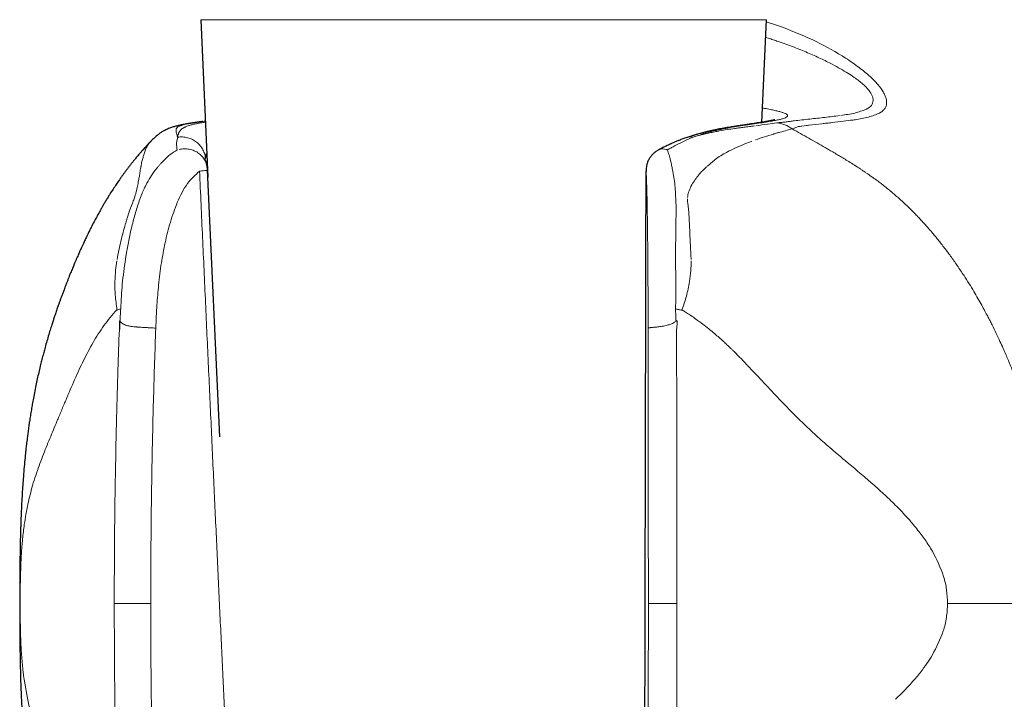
# Model space of a CAD drawing. Header units: millimetres. Extents: x 8 to 1339, y 12 to 1557.
# Tile 12 of 45: x 144 to 184, y 494 to 522. Entities that reach past the tile are written whole.
import ezdxf

# ---------------------------------------------------------------- set-up
doc = ezdxf.new("R2010")
doc.units = ezdxf.units.MM

msp = doc.modelspace()

# ---------------------------------------------------------------- linework, layer by layer
at = {"color": 7, "linetype": 'Continuous', "lineweight": 30}
for p, q in [((151.017, 522.281), (151.298, 515.801)), ((174.089, 518.063), (174.272, 522.281)), ((151.198, 518.103), (151.149, 518.097)), ((151.791, 505.126), (151.29, 516.097))]:
    msp.add_line(p, q, dxfattribs=at)
at = {"color": 252, "linetype": 'Continuous', "lineweight": 0}
for p, q in [((151.686, 522.281), (151.017, 522.281)), ((174.272, 522.281), (151.686, 522.281)), ((174.642, 522.074), (174.268, 522.195)), ((174.935, 521.969), (174.641, 522.074)), ((174.24, 521.551), (174.345, 521.522)), ((178.927, 518.439), (178.984, 518.474)), ((151.149, 518.097), (150.988, 518.078)), ((176.03, 517.942), (176.547, 518.002)), ((150.046, 517.397), (150.025, 517.304)), ((150.06, 517.434), (150.046, 517.397)), ((150.054, 517.45), (150.06, 517.434)), ((171.126, 517.397), (170.921, 517.304)), ((171.212, 517.434), (171.126, 517.397)), ((171.258, 517.451), (171.212, 517.434)), ((147.452, 498.267), (148.951, 498.267)), ((170.591, 498.267), (169.416, 498.267))]:
    msp.add_line(p, q, dxfattribs=at)
at = {"color": 252, "linetype": 'Continuous', "lineweight": 0, "flags": 128}
for points in [[(175.735, 517.904), (175.818, 517.915), (175.902, 517.926)], [(177.826, 518.155), (177.875, 518.162), (177.923, 518.169)]]:
    msp.add_lwpolyline(points, dxfattribs=at)
at = {"color": 252, "linetype": 'Continuous', "lineweight": 0}
for points, knots in [([(177.528, 520.703), (177.137, 520.939), (176.354, 521.41), (175.408, 521.783), (174.935, 521.969)], [0, 0, 0, 0, 0.499918, 1, 1, 1, 1]), ([(174.345, 521.522), (174.415, 521.5), (174.553, 521.455), (174.69, 521.409), (174.758, 521.386)], [0, 0, 0, 0, 0.502138, 1, 1, 1, 1]), ([(174.758, 521.386), (174.97, 521.312), (175.383, 521.166), (175.963, 520.93), (176.495, 520.69), (176.945, 520.467), (177.318, 520.264), (177.62, 520.085), (177.94, 519.874), (178.255, 519.634), (178.41, 519.463), (178.485, 519.38)], [0, 0, 0, 0, 0.134618, 0.262973, 0.385402, 0.502313, 0.59083, 0.674071, 0.75237, 0.879737, 1, 1, 1, 1]), ([(178.533, 519.943), (178.391, 520.067), (178.097, 520.324), (177.722, 520.574), (177.528, 520.703)], [0, 0, 0, 0, 0.481762, 1, 1, 1, 1]), ([(179.076, 519.313), (179.01, 519.412), (178.878, 519.612), (178.648, 519.833), (178.533, 519.943)], [0, 0, 0, 0, 0.499954, 1, 1, 1, 1]), ([(178.485, 519.38), (178.54, 519.301), (178.651, 519.143), (178.661, 519.017), (178.666, 518.954)], [0, 0, 0, 0, 0.499937, 1, 1, 1, 1]), ([(178.984, 518.474), (179.022, 518.505), (179.095, 518.564), (179.177, 518.671), (179.214, 518.791), (179.221, 518.913), (179.202, 519.035), (179.149, 519.17), (179.1, 519.265), (179.076, 519.313)], [0, 0, 0, 0, 0.169789, 0.331668, 0.49993, 0.63097, 0.750024, 0.874866, 1, 1, 1, 1]), ([(178.666, 518.954), (178.649, 518.884), (178.616, 518.743), (178.479, 518.657), (178.411, 518.614)], [0, 0, 0, 0, 0.499763, 1, 1, 1, 1]), ([(174.949, 518.461), (174.909, 518.473), (174.829, 518.499), (174.67, 518.538), (174.482, 518.579), (174.297, 518.616), (174.164, 518.64), (174.115, 518.649)], [0, 0, 0, 0, 0.2181329, 0.4360934, 0.6538903, 0.8715231, 1, 1, 1, 1]), ([(174.504, 518.112), (174.567, 518.124), (174.693, 518.148), (174.844, 518.182), (174.966, 518.217), (175.056, 518.251), (175.116, 518.285), (175.146, 518.319), (175.144, 518.353), (175.112, 518.388), (175.05, 518.424), (174.983, 518.449), (174.949, 518.461)], [0, 0, 0, 0, 0.1006006, 0.2010482, 0.3013572, 0.4015354, 0.5015864, 0.6015115, 0.7013115, 0.8009884, 0.9005477, 1, 1, 1, 1]), ([(177.283, 518.338), (177.082, 518.313), (176.678, 518.262), (176.263, 518.217), (176.056, 518.195)], [0, 0, 0, 0, 0.499765, 1, 1, 1, 1]), ([(178.374, 518.595), (178.224, 518.539), (177.923, 518.428), (177.531, 518.373), (177.333, 518.345)], [0, 0, 0, 0, 0.497017, 1, 1, 1, 1]), ([(177.923, 518.169), (178.112, 518.2), (178.488, 518.261), (178.78, 518.38), (178.927, 518.439)], [0, 0, 0, 0, 0.500084, 1, 1, 1, 1]), ([(178.411, 518.614), (178.405, 518.611), (178.393, 518.604), (178.38, 518.598), (178.374, 518.595)], [0, 0, 0, 0, 0.49963, 1, 1, 1, 1]), ([(150.175, 517.92), (150.137, 517.905), (150.057, 517.872), (150.024, 517.832), (150.007, 517.811)], [0, 0, 0, 0, 0.48872, 1, 1, 1, 1]), ([(150.054, 517.45), (150.056, 517.455), (150.059, 517.47), (150.065, 517.494), (150.072, 517.524), (150.082, 517.558), (150.093, 517.592), (150.107, 517.626), (150.123, 517.659), (150.144, 517.695), (150.168, 517.726), (150.194, 517.754), (150.221, 517.778), (150.249, 517.8), (150.279, 517.821), (150.311, 517.84), (150.344, 517.858), (150.399, 517.884), (150.484, 517.917), (150.608, 517.954), (150.749, 517.988), (150.912, 518.021), (151.063, 518.047), (151.166, 518.062), (151.2, 518.067)], [0, 0, 0, 0, 0.012964, 0.031755, 0.056541, 0.087562, 0.122451, 0.149722, 0.190634, 0.229027, 0.273287, 0.308822, 0.343841, 0.3783, 0.412153, 0.44535, 0.477838, 0.509566, 0.597491, 0.684908, 0.770945, 0.86047, 0.954965, 1, 1, 1, 1]), ([(150.723, 518.036), (150.609, 518.018), (150.38, 517.982), (150.244, 517.941), (150.175, 517.92)], [0, 0, 0, 0, 0.497365, 1, 1, 1, 1]), ([(150.988, 518.078), (150.944, 518.072), (150.857, 518.059), (150.768, 518.044), (150.723, 518.036)], [0, 0, 0, 0, 0.499793, 1, 1, 1, 1]), ([(171.258, 517.451), (171.406, 517.501), (171.698, 517.599), (172.114, 517.708), (172.506, 517.793), (172.871, 517.858), (173.239, 517.916), (173.601, 517.97), (173.946, 518.022), (174.253, 518.069), (174.421, 518.098), (174.504, 518.112)], [0, 0, 0, 0, 0.106361, 0.210089, 0.311798, 0.412014, 0.511206, 0.634325, 0.756738, 0.878582, 1, 1, 1, 1]), ([(173.783, 517.913), (173.713, 517.904), (173.571, 517.887), (173.419, 517.867), (173.342, 517.857)], [0, 0, 0, 0, 0.491382, 1, 1, 1, 1]), ([(174.701, 518.036), (174.581, 518.018), (174.337, 517.982), (174.007, 517.941), (173.841, 517.92)], [0, 0, 0, 0, 0.495148, 1, 1, 1, 1]), ([(174.894, 518.058), (174.858, 518.055), (174.788, 518.048), (174.73, 518.04), (174.701, 518.036)], [0, 0, 0, 0, 0.5013199, 1, 1, 1, 1]), ([(175.332, 517.789), (175.234, 517.855), (175.04, 517.987), (174.814, 518.02), (174.701, 518.036)], [0, 0, 0, 0, 0.5000697, 1, 1, 1, 1]), ([(175.088, 518.079), (175.059, 518.075), (175, 518.068), (174.929, 518.061), (174.894, 518.058)], [0, 0, 0, 0, 0.4984, 1, 1, 1, 1]), ([(175.249, 518.1), (175.222, 518.097), (175.168, 518.09), (175.114, 518.082), (175.088, 518.079)], [0, 0, 0, 0, 0.5001992, 1, 1, 1, 1]), ([(175.408, 518.12), (175.381, 518.117), (175.328, 518.11), (175.275, 518.104), (175.249, 518.1)], [0, 0, 0, 0, 0.5000911, 1, 1, 1, 1]), ([(176.056, 518.195), (175.948, 518.183), (175.732, 518.159), (175.516, 518.133), (175.408, 518.12)], [0, 0, 0, 0, 0.500525, 1, 1, 1, 1]), ([(175.902, 517.926), (175.923, 517.929), (175.966, 517.934), (176.009, 517.939), (176.03, 517.942)], [0, 0, 0, 0, 0.499978, 1, 1, 1, 1]), ([(176.547, 518.002), (176.618, 518.01), (176.76, 518.026), (176.903, 518.042), (176.974, 518.05)], [0, 0, 0, 0, 0.499941, 1, 1, 1, 1]), ([(176.974, 518.05), (177.13, 518.068), (177.418, 518.1), (177.698, 518.138), (177.826, 518.155)], [0, 0, 0, 0, 0.542537, 1, 1, 1, 1]), ([(150, 517.791), (149.999, 517.78), (149.996, 517.758), (149.998, 517.733), (149.998, 517.72)], [0, 0, 0, 0, 0.507632, 1, 1, 1, 1]), ([(149.998, 517.72), (150.002, 517.684), (150.008, 517.614), (150.039, 517.503), (150.054, 517.45)], [0, 0, 0, 0, 0.5129629, 1, 1, 1, 1]), ([(150.007, 517.811), (150.005, 517.807), (150.001, 517.8), (150, 517.794), (150, 517.791)], [0, 0, 0, 0, 0.54299, 1, 1, 1, 1]), ([(171.934, 517.626), (171.82, 517.6), (171.597, 517.549), (171.369, 517.483), (171.258, 517.451)], [0, 0, 0, 0, 0.5096356, 1, 1, 1, 1]), ([(172.349, 517.709), (172.279, 517.696), (172.142, 517.671), (172.002, 517.641), (171.934, 517.626)], [0, 0, 0, 0, 0.506736, 1, 1, 1, 1]), ([(172.969, 517.806), (172.865, 517.792), (172.66, 517.763), (172.451, 517.727), (172.349, 517.709)], [0, 0, 0, 0, 0.510598, 1, 1, 1, 1]), ([(173.001, 517.811), (172.996, 517.81), (172.985, 517.808), (172.974, 517.807), (172.969, 517.806)], [0, 0, 0, 0, 0.500568, 1, 1, 1, 1]), ([(173.342, 517.857), (173.283, 517.849), (173.174, 517.834), (173.056, 517.818), (173.001, 517.811)], [0, 0, 0, 0, 0.533058, 1, 1, 1, 1]), ([(174.547, 517.574), (174.433, 517.54), (174.203, 517.471), (173.946, 517.383), (173.817, 517.338)], [0, 0, 0, 0, 0.498613, 1, 1, 1, 1]), ([(174.547, 517.574), (174.553, 517.576), (174.564, 517.579), (174.576, 517.582), (174.581, 517.584)], [0, 0, 0, 0, 0.5000465, 1, 1, 1, 1]), ([(174.581, 517.584), (174.624, 517.597), (174.71, 517.622), (174.791, 517.644), (174.832, 517.655)], [0, 0, 0, 0, 0.500373, 1, 1, 1, 1]), ([(174.832, 517.655), (174.933, 517.682), (175.114, 517.731), (175.265, 517.771), (175.332, 517.789)], [0, 0, 0, 0, 0.5565682, 1, 1, 1, 1]), ([(175.332, 517.789), (175.373, 517.805), (175.456, 517.838), (175.541, 517.868), (175.584, 517.884)], [0, 0, 0, 0, 0.499962, 1, 1, 1, 1]), ([(176.695, 517.019), (176.47, 517.149), (176.023, 517.406), (175.561, 517.662), (175.332, 517.789)], [0, 0, 0, 0, 0.503619, 1, 1, 1, 1]), ([(175.584, 517.884), (175.609, 517.887), (175.66, 517.894), (175.71, 517.901), (175.735, 517.904)], [0, 0, 0, 0, 0.499951, 1, 1, 1, 1]), ([(148.803, 517.076), (148.804, 517.077), (148.806, 517.08), (148.812, 517.091), (148.834, 517.129), (148.88, 517.198), (148.932, 517.255), (148.961, 517.287)], [0, 0, 0, 0, 0.014914, 0.044162, 0.145595, 0.519391, 1, 1, 1, 1]), ([(150.025, 517.304), (150.02, 517.248), (150.011, 517.156), (150.024, 517.024), (150.033, 516.953), (150.036, 516.927)], [0, 0, 0, 0, 0.496664, 0.820633, 1, 1, 1, 1]), ([(150.054, 517.45), (150.124, 517.456), (150.263, 517.468), (150.471, 517.433), (150.668, 517.36), (150.845, 517.25), (150.992, 517.104), (151.105, 516.932), (151.183, 516.742), (151.199, 516.607), (151.207, 516.539)], [0, 0, 0, 0, 0.1249208, 0.2500714, 0.3751988, 0.5000029, 0.6248105, 0.7499393, 0.8750849, 1, 1, 1, 1]), ([(170.204, 516.927), (170.248, 516.953), (170.304, 516.986), (170.363, 517.018), (170.38, 517.027), (170.385, 517.03), (170.448, 517.065), (170.63, 517.164), (170.805, 517.248), (170.921, 517.304)], [0, 0, 0, 0, 0.180175, 0.228441, 0.24213, 0.246366, 0.248862, 0.503348, 1, 1, 1, 1]), ([(171.007, 517.432), (171.042, 517.444), (171.121, 517.469), (171.209, 517.458), (171.258, 517.451)], [0, 0, 0, 0, 0.441066, 1, 1, 1, 1]), ([(172.778, 516.9), (172.911, 516.962), (173.177, 517.085), (173.425, 517.186), (173.549, 517.237)], [0, 0, 0, 0, 0.50002, 1, 1, 1, 1]), ([(173.549, 517.237), (173.57, 517.245), (173.612, 517.263), (173.654, 517.279), (173.674, 517.287)], [0, 0, 0, 0, 0.5003048, 1, 1, 1, 1]), ([(148.592, 516.445), (148.607, 516.501), (148.639, 516.62), (148.665, 516.713), (148.679, 516.763)], [0, 0, 0, 0, 0.4710835, 1, 1, 1, 1]), ([(148.679, 516.763), (148.697, 516.821), (148.732, 516.937), (148.779, 517.03), (148.803, 517.076)], [0, 0, 0, 0, 0.498425, 1, 1, 1, 1]), ([(150.036, 516.927), (149.941, 516.865), (149.747, 516.74), (149.575, 516.575), (149.488, 516.491)], [0, 0, 0, 0, 0.493293, 1, 1, 1, 1]), ([(150.117, 516.947), (150.184, 516.958), (150.322, 516.979), (150.537, 516.959), (150.748, 516.896), (150.94, 516.787), (151.095, 516.639), (151.199, 516.486), (151.231, 516.38), (151.244, 516.339)], [0, 0, 0, 0, 0.137621, 0.284849, 0.438964, 0.596307, 0.752738, 0.904255, 1, 1, 1, 1]), ([(169.848, 516.931), (169.864, 516.939), (169.898, 516.956), (169.956, 516.968), (170.038, 516.974), (170.105, 516.958), (170.149, 516.947)], [0, 0, 0, 0, 0.185668, 0.399298, 0.606866, 1, 1, 1, 1]), ([(170.204, 516.927), (170.195, 516.931), (170.176, 516.938), (170.158, 516.944), (170.149, 516.947)], [0, 0, 0, 0, 0.502696, 1, 1, 1, 1]), ([(170.204, 516.927), (170.226, 516.864), (170.268, 516.738), (170.306, 516.573), (170.324, 516.491)], [0, 0, 0, 0, 0.499986, 1, 1, 1, 1]), ([(172.07, 516.445), (172.137, 516.501), (172.279, 516.62), (172.433, 516.713), (172.515, 516.763)], [0, 0, 0, 0, 0.470928, 1, 1, 1, 1]), ([(172.515, 516.763), (172.553, 516.784), (172.64, 516.832), (172.728, 516.876), (172.778, 516.9)], [0, 0, 0, 0, 0.431679, 1, 1, 1, 1]), ([(177.998, 516.232), (177.921, 516.282), (177.774, 516.376), (177.564, 516.506), (177.373, 516.621), (177.187, 516.732), (177.008, 516.837), (176.841, 516.935), (176.74, 516.993), (176.695, 517.019)], [0, 0, 0, 0, 0.179947, 0.342334, 0.488523, 0.619471, 0.771425, 0.898194, 1, 1, 1, 1]), ([(148.515, 516.031), (148.527, 516.105), (148.54, 516.19), (148.558, 516.29), (148.57, 516.352), (148.582, 516.404), (148.589, 516.434)], [0, 0, 0, 0, 0.515164, 0.598702, 0.765109, 1, 1, 1, 1]), ([(148.589, 516.434), (148.59, 516.436), (148.591, 516.439), (148.592, 516.443), (148.592, 516.445)], [0, 0, 0, 0, 0.500029, 1, 1, 1, 1]), ([(149.303, 516.295), (149.278, 516.264), (149.226, 516.203), (149.178, 516.14), (149.153, 516.107)], [0, 0, 0, 0, 0.494623, 1, 1, 1, 1]), ([(149.488, 516.491), (149.45, 516.455), (149.383, 516.393), (149.327, 516.324), (149.303, 516.295)], [0, 0, 0, 0, 0.567145, 1, 1, 1, 1]), ([(170.374, 516.295), (170.369, 516.329), (170.359, 516.397), (170.336, 516.46), (170.324, 516.491)], [0, 0, 0, 0, 0.499754, 1, 1, 1, 1]), ([(170.374, 516.295), (170.38, 516.264), (170.392, 516.203), (170.403, 516.14), (170.409, 516.107)], [0, 0, 0, 0, 0.49532, 1, 1, 1, 1]), ([(171.84, 516.251), (171.877, 516.281), (171.953, 516.341), (172.023, 516.403), (172.058, 516.434)], [0, 0, 0, 0, 0.494127, 1, 1, 1, 1]), ([(172.058, 516.434), (172.06, 516.436), (172.064, 516.439), (172.068, 516.443), (172.07, 516.445)], [0, 0, 0, 0, 0.500028, 1, 1, 1, 1]), ([(148.452, 515.662), (148.463, 515.724), (148.486, 515.855), (148.505, 515.97), (148.515, 516.031)], [0, 0, 0, 0, 0.471449, 1, 1, 1, 1]), ([(149.153, 516.107), (149.079, 516.007), (148.93, 515.804), (148.81, 515.58), (148.749, 515.467)], [0, 0, 0, 0, 0.495406, 1, 1, 1, 1]), ([(150.045, 514.767), (150.171, 515.042), (150.41, 515.558), (150.784, 515.894), (150.96, 516.052)], [0, 0, 0, 0, 0.532246, 1, 1, 1, 1]), ([(150.96, 516.052), (151.014, 516.057), (151.123, 516.066), (151.23, 516.079), (151.286, 516.09), (151.284, 516.094), (151.283, 516.096)], [0, 0, 0, 0, 0.283235, 0.574461, 0.865688, 1, 1, 1, 1]), ([(150.96, 516.052), (151.001, 515.142), (151.082, 513.337), (151.205, 510.652), (151.325, 508.011), (151.445, 505.413), (151.563, 502.874), (151.679, 500.393), (151.792, 497.969), (151.905, 495.588), (151.98, 494.014), (152.017, 493.235)], [0, 0, 0, 0, 0.1195922, 0.2372692, 0.353031, 0.4668777, 0.5788092, 0.6868779, 0.7930992, 0.8974732, 1, 1, 1, 1]), ([(169.324, 516.052), (169.332, 515.894), (169.349, 515.558), (169.36, 515.042), (169.366, 514.767)], [0, 0, 0, 0, 0.467754, 1, 1, 1, 1]), ([(170.509, 515.467), (170.496, 515.579), (170.47, 515.803), (170.43, 516.006), (170.409, 516.107)], [0, 0, 0, 0, 0.500086, 1, 1, 1, 1]), ([(171.309, 515.66), (171.354, 515.724), (171.447, 515.857), (171.554, 515.972), (171.608, 516.031)], [0, 0, 0, 0, 0.487118, 1, 1, 1, 1]), ([(171.608, 516.031), (171.632, 516.056), (171.677, 516.102), (171.722, 516.146), (171.743, 516.166)], [0, 0, 0, 0, 0.53938, 1, 1, 1, 1]), ([(171.743, 516.166), (171.76, 516.182), (171.792, 516.212), (171.825, 516.239), (171.84, 516.251)], [0, 0, 0, 0, 0.556834, 1, 1, 1, 1]), ([(179.426, 515.187), (179.408, 515.202), (179.365, 515.238), (179.291, 515.299), (179.2, 515.373), (179.097, 515.454), (178.969, 515.554), (178.831, 515.658), (178.717, 515.742), (178.645, 515.793), (178.606, 515.821), (178.566, 515.85), (178.524, 515.879), (178.481, 515.909), (178.436, 515.941), (178.389, 515.973), (178.314, 516.024), (178.222, 516.086), (178.121, 516.153), (178.05, 516.199), (178.012, 516.223), (177.998, 516.232)], [0, 0, 0, 0, 0.039687, 0.09258, 0.157942, 0.234987, 0.310568, 0.428236, 0.524964, 0.550866, 0.577873, 0.605966, 0.635131, 0.665351, 0.69661, 0.728894, 0.762188, 0.85276, 0.922134, 0.971056, 1, 1, 1, 1]), ([(148.351, 515.19), (148.371, 515.273), (148.411, 515.441), (148.438, 515.587), (148.452, 515.662)], [0, 0, 0, 0, 0.489729, 1, 1, 1, 1]), ([(171.073, 515.19), (171.103, 515.269), (171.167, 515.437), (171.26, 515.583), (171.309, 515.66)], [0, 0, 0, 0, 0.472919, 1, 1, 1, 1]), ([(148.268, 514.916), (148.285, 514.965), (148.317, 515.06), (148.34, 515.147), (148.351, 515.19)], [0, 0, 0, 0, 0.515431, 1, 1, 1, 1]), ([(148.578, 515.094), (148.573, 515.08), (148.566, 515.062), (148.558, 515.041), (148.556, 515.034), (148.555, 515.031)], [0, 0, 0, 0, 0.675063, 0.88157, 1, 1, 1, 1]), ([(148.582, 515.105), (148.582, 515.104), (148.58, 515.1), (148.579, 515.096), (148.578, 515.094)], [0, 0, 0, 0, 0.499981, 1, 1, 1, 1]), ([(148.63, 515.217), (148.622, 515.199), (148.606, 515.162), (148.59, 515.125), (148.582, 515.105)], [0, 0, 0, 0, 0.489785, 1, 1, 1, 1]), ([(148.749, 515.467), (148.726, 515.422), (148.684, 515.339), (148.647, 515.255), (148.63, 515.217)], [0, 0, 0, 0, 0.55494, 1, 1, 1, 1]), ([(170.529, 515.217), (170.526, 515.259), (170.521, 515.343), (170.513, 515.426), (170.509, 515.467)], [0, 0, 0, 0, 0.495458, 1, 1, 1, 1]), ([(170.536, 515.105), (170.535, 515.124), (170.532, 515.162), (170.53, 515.199), (170.529, 515.217)], [0, 0, 0, 0, 0.500263, 1, 1, 1, 1]), ([(170.536, 515.094), (170.536, 515.084), (170.535, 515.063), (170.535, 515.042), (170.535, 515.031)], [0, 0, 0, 0, 0.499857, 1, 1, 1, 1]), ([(170.536, 515.105), (170.536, 515.104), (170.536, 515.1), (170.536, 515.096), (170.536, 515.094)], [0, 0, 0, 0, 0.499974, 1, 1, 1, 1]), ([(171.03, 514.973), (171.034, 515.011), (171.042, 515.085), (171.063, 515.155), (171.073, 515.19)], [0, 0, 0, 0, 0.5009292, 1, 1, 1, 1]), ([(181.295, 513.273), (181.254, 513.324), (181.17, 513.426), (181.042, 513.579), (180.911, 513.73), (180.777, 513.881), (180.641, 514.029), (180.503, 514.176), (180.339, 514.346), (180.153, 514.531), (179.95, 514.724), (179.763, 514.895), (179.59, 515.048), (179.479, 515.142), (179.426, 515.187)], [0, 0, 0, 0, 0.073006, 0.146784, 0.221127, 0.295832, 0.370699, 0.445528, 0.520124, 0.634953, 0.739359, 0.834286, 0.920805, 1, 1, 1, 1]), ([(148.201, 514.735), (148.166, 514.646), (148.086, 514.442), (148.02, 514.235), (147.983, 514.12)], [0, 0, 0, 0, 0.440733, 1, 1, 1, 1]), ([(148.268, 514.916), (148.258, 514.885), (148.237, 514.826), (148.213, 514.765), (148.201, 514.735)], [0, 0, 0, 0, 0.509938, 1, 1, 1, 1]), ([(148.555, 515.031), (148.49, 514.853), (148.359, 514.489), (148.26, 514.111), (148.209, 513.918)], [0, 0, 0, 0, 0.490004, 1, 1, 1, 1]), ([(149.543, 513.105), (149.609, 513.391), (149.742, 513.964), (149.944, 514.499), (150.045, 514.767)], [0, 0, 0, 0, 0.499728, 1, 1, 1, 1]), ([(169.366, 514.767), (169.371, 514.499), (169.38, 513.964), (169.386, 513.391), (169.389, 513.105)], [0, 0, 0, 0, 0.500272, 1, 1, 1, 1]), ([(170.535, 515.031), (170.545, 514.849), (170.565, 514.485), (170.552, 514.107), (170.546, 513.919)], [0, 0, 0, 0, 0.499872, 1, 1, 1, 1]), ([(171.026, 514.916), (171.026, 514.889), (171.026, 514.829), (171.034, 514.769), (171.038, 514.735)], [0, 0, 0, 0, 0.454546, 1, 1, 1, 1]), ([(171.038, 514.735), (171.045, 514.679), (171.059, 514.57), (171.07, 514.46), (171.075, 514.407)], [0, 0, 0, 0, 0.517182, 1, 1, 1, 1]), ([(171.075, 514.407), (171.079, 514.357), (171.087, 514.262), (171.092, 514.166), (171.094, 514.12)], [0, 0, 0, 0, 0.51967, 1, 1, 1, 1]), ([(147.906, 513.859), (147.875, 513.748), (147.812, 513.521), (147.724, 513.171), (147.641, 512.804), (147.593, 512.553), (147.568, 512.425)], [0, 0, 0, 0, 0.2363431, 0.4818229, 0.7363853, 1, 1, 1, 1]), ([(147.983, 514.12), (147.97, 514.076), (147.944, 513.99), (147.919, 513.903), (147.906, 513.859)], [0, 0, 0, 0, 0.500581, 1, 1, 1, 1]), ([(148.209, 513.918), (148.163, 513.725), (148.071, 513.345), (148.002, 512.957), (147.968, 512.766)], [0, 0, 0, 0, 0.509358, 1, 1, 1, 1]), ([(170.546, 513.919), (170.545, 513.729), (170.543, 513.349), (170.538, 512.96), (170.536, 512.766)], [0, 0, 0, 0, 0.498679, 1, 1, 1, 1]), ([(171.094, 514.12), (171.096, 514.076), (171.101, 513.99), (171.104, 513.903), (171.106, 513.859)], [0, 0, 0, 0, 0.500581, 1, 1, 1, 1]), ([(171.106, 513.859), (171.114, 513.701), (171.129, 513.376), (171.145, 513.045), (171.154, 512.875)], [0, 0, 0, 0, 0.487679, 1, 1, 1, 1]), ([(149.158, 509.595), (149.173, 509.916), (149.201, 510.508), (149.273, 511.404), (149.375, 512.258), (149.489, 512.83), (149.543, 513.105)], [0, 0, 0, 0, 0.271257, 0.500272, 0.760144, 1, 1, 1, 1]), ([(169.389, 513.105), (169.392, 512.83), (169.397, 512.258), (169.402, 511.404), (169.405, 510.508), (169.406, 509.916), (169.407, 509.595)], [0, 0, 0, 0, 0.239793, 0.499728, 0.728646, 1, 1, 1, 1]), ([(182.398, 511.755), (182.306, 511.893), (182.126, 512.165), (181.848, 512.555), (181.573, 512.924), (181.386, 513.159), (181.295, 513.273)], [0, 0, 0, 0, 0.2644539, 0.5202474, 0.76592, 1, 1, 1, 1]), ([(147.968, 512.766), (147.959, 512.71), (147.94, 512.598), (147.923, 512.485), (147.914, 512.43)], [0, 0, 0, 0, 0.504044, 1, 1, 1, 1]), ([(170.536, 512.766), (170.536, 512.71), (170.536, 512.598), (170.535, 512.486), (170.535, 512.43)], [0, 0, 0, 0, 0.497057, 1, 1, 1, 1]), ([(171.154, 512.875), (171.157, 512.801), (171.164, 512.651), (171.171, 512.501), (171.174, 512.425)], [0, 0, 0, 0, 0.495815, 1, 1, 1, 1]), ([(147.48, 511.508), (147.486, 511.663), (147.497, 511.949), (147.539, 512.236), (147.558, 512.367)], [0, 0, 0, 0, 0.541902, 1, 1, 1, 1]), ([(147.914, 512.43), (147.865, 512.091), (147.768, 511.415), (147.733, 510.73), (147.716, 510.388)], [0, 0, 0, 0, 0.500956, 1, 1, 1, 1]), ([(170.538, 510.388), (170.541, 510.731), (170.548, 511.416), (170.539, 512.092), (170.535, 512.43)], [0, 0, 0, 0, 0.500073, 1, 1, 1, 1]), ([(171.105, 511.508), (171.128, 511.659), (171.171, 511.944), (171.175, 512.232), (171.176, 512.367)], [0, 0, 0, 0, 0.5277189, 1, 1, 1, 1]), ([(147.491, 510.961), (147.486, 511.051), (147.476, 511.232), (147.478, 511.416), (147.48, 511.508)], [0, 0, 0, 0, 0.498639, 1, 1, 1, 1]), ([(170.797, 510.347), (170.83, 510.439), (170.898, 510.625), (170.982, 510.912), (171.054, 511.207), (171.088, 511.407), (171.105, 511.508)], [0, 0, 0, 0, 0.2434837, 0.4910607, 0.7431054, 1, 1, 1, 1]), ([(183.55, 509.733), (183.524, 509.786), (183.465, 509.903), (183.368, 510.091), (183.253, 510.308), (183.121, 510.552), (182.969, 510.822), (182.798, 511.116), (182.607, 511.43), (182.469, 511.645), (182.398, 511.755)], [0, 0, 0, 0, 0.076681, 0.16783, 0.273284, 0.392771, 0.525882, 0.672029, 0.830413, 1, 1, 1, 1]), ([(147.562, 510.352), (147.549, 510.452), (147.522, 510.656), (147.501, 510.858), (147.491, 510.961)], [0, 0, 0, 0, 0.493091, 1, 1, 1, 1]), ([(147.562, 510.352), (147.468, 510.248), (147.282, 510.043), (147.028, 509.707), (146.794, 509.362), (146.578, 509.005), (146.378, 508.641), (146.19, 508.269), (146.004, 507.88), (145.82, 507.472), (145.635, 507.048), (145.454, 506.62), (145.273, 506.189), (145.104, 505.785), (144.946, 505.405), (144.798, 505.047), (144.649, 504.684), (144.502, 504.312), (144.357, 503.928), (144.218, 503.533), (144.094, 503.138), (143.987, 502.744), (143.897, 502.352), (143.817, 501.944), (143.758, 501.566), (143.713, 501.224), (143.681, 500.923), (143.654, 500.616), (143.632, 500.3), (143.615, 499.977), (143.607, 499.75), (143.603, 499.638)], [0, 0, 0, 0, 0.036261, 0.071537, 0.105914, 0.139583, 0.172792, 0.205757, 0.238675, 0.27505, 0.311829, 0.349257, 0.387596, 0.427183, 0.460507, 0.495168, 0.531427, 0.569471, 0.60941, 0.651195, 0.694462, 0.733216, 0.772447, 0.811803, 0.850957, 0.876809, 0.902376, 0.927587, 0.952317, 0.976468, 1, 1, 1, 1]), ([(147.567, 510.33), (147.566, 510.334), (147.565, 510.341), (147.563, 510.348), (147.562, 510.352)], [0, 0, 0, 0, 0.500414, 1, 1, 1, 1]), ([(147.567, 510.33), (147.591, 510.34), (147.639, 510.359), (147.691, 510.378), (147.716, 510.388)], [0, 0, 0, 0, 0.498994, 1, 1, 1, 1]), ([(147.716, 510.388), (147.712, 510.314), (147.703, 510.154), (147.695, 509.993), (147.69, 509.907)], [0, 0, 0, 0, 0.4617, 1, 1, 1, 1]), ([(170.793, 510.328), (170.75, 510.338), (170.665, 510.358), (170.58, 510.378), (170.537, 510.388)], [0, 0, 0, 0, 0.499914, 1, 1, 1, 1]), ([(170.546, 509.907), (170.544, 509.987), (170.541, 510.148), (170.539, 510.308), (170.538, 510.388)], [0, 0, 0, 0, 0.501564, 1, 1, 1, 1]), ([(170.793, 510.329), (170.794, 510.331), (170.797, 510.337), (170.797, 510.344), (170.797, 510.347)], [0, 0, 0, 0, 0.459942, 1, 1, 1, 1]), ([(170.797, 510.347), (170.846, 510.317), (170.955, 510.25), (171.129, 510.137), (171.328, 510.002), (171.547, 509.843), (171.783, 509.663), (172.016, 509.475), (172.23, 509.293), (172.415, 509.129), (172.575, 508.983), (172.672, 508.891), (172.717, 508.849)], [0, 0, 0, 0, 0.071526, 0.156607, 0.254841, 0.365786, 0.488962, 0.619388, 0.733928, 0.835259, 0.923842, 1, 1, 1, 1]), ([(147.661, 509.897), (147.679, 509.876), (147.715, 509.833), (147.785, 509.781), (147.869, 509.738), (147.946, 509.711), (148.009, 509.694), (148.052, 509.685), (148.098, 509.676), (148.166, 509.665), (148.261, 509.653), (148.35, 509.645), (148.412, 509.64), (148.444, 509.638), (148.478, 509.635), (148.515, 509.633), (148.577, 509.629), (148.669, 509.624), (148.768, 509.619), (148.846, 509.614), (148.894, 509.612), (148.934, 509.609), (148.988, 509.606), (149.066, 509.602), (149.125, 509.597), (149.158, 509.595)], [0, 0, 0, 0, 0.0655463, 0.1325197, 0.2017547, 0.2738659, 0.3003465, 0.3282356, 0.3575583, 0.388328, 0.4541638, 0.5255871, 0.5419273, 0.5598275, 0.5792751, 0.6002516, 0.6227318, 0.6852484, 0.7561627, 0.7944457, 0.8250707, 0.8450615, 0.8690094, 0.9279868, 1, 1, 1, 1]), ([(147.69, 509.907), (147.69, 509.907), (147.69, 509.906), (147.69, 509.906), (147.69, 509.905), (147.687, 509.903), (147.678, 509.899), (147.669, 509.898), (147.662, 509.897)], [0, 0, 0, 0, 0.00786, 0.016007, 0.034625, 0.087634, 0.274678, 1, 1, 1, 1]), ([(169.407, 509.595), (169.41, 509.597), (169.415, 509.601), (169.436, 509.606), (169.457, 509.61), (169.475, 509.613), (169.495, 509.616), (169.527, 509.619), (169.575, 509.624), (169.644, 509.63), (169.719, 509.637), (169.801, 509.646), (169.89, 509.656), (169.988, 509.67), (170.09, 509.689), (170.185, 509.712), (170.268, 509.735), (170.337, 509.76), (170.412, 509.792), (170.498, 509.838), (170.56, 509.877), (170.594, 509.897)], [0, 0, 0, 0, 0.06783, 0.131858, 0.162518, 0.192288, 0.221194, 0.249272, 0.317129, 0.380428, 0.440792, 0.499942, 0.562177, 0.624205, 0.686917, 0.75083, 0.793052, 0.834562, 0.875455, 0.931574, 1, 1, 1, 1]), ([(170.594, 509.897), (170.586, 509.899), (170.57, 509.902), (170.554, 509.905), (170.546, 509.907)], [0, 0, 0, 0, 0.503175, 1, 1, 1, 1]), ([(170.576, 509.541), (170.586, 509.629), (170.599, 509.74), (170.603, 509.857), (170.601, 509.887), (170.598, 509.895), (170.596, 509.897), (170.595, 509.897), (170.595, 509.897), (170.594, 509.897)], [0, 0, 0, 0, 0.740493, 0.92785, 0.976745, 0.990839, 0.995811, 0.997961, 1, 1, 1, 1]), ([(147.661, 509.542), (147.641, 508.991), (147.598, 507.79), (147.543, 505.837), (147.495, 503.582), (147.459, 501.025), (147.454, 499.22), (147.452, 498.267)], [0, 0, 0, 0, 0.146566, 0.31984, 0.519824, 0.746533, 1, 1, 1, 1]), ([(148.951, 498.267), (148.954, 499.212), (148.959, 501.103), (148.999, 503.936), (149.062, 506.767), (149.126, 508.653), (149.158, 509.595)], [0, 0, 0, 0, 0.250295, 0.500368, 0.750257, 1, 1, 1, 1]), ([(169.407, 509.595), (169.408, 508.653), (169.411, 506.767), (169.414, 503.936), (169.416, 501.103), (169.416, 499.212), (169.416, 498.267)], [0, 0, 0, 0, 0.249743, 0.499632, 0.749705, 1, 1, 1, 1]), ([(170.576, 509.541), (170.581, 507.663), (170.589, 503.906), (170.591, 500.147), (170.591, 498.267)], [0, 0, 0, 0, 0.500008, 1, 1, 1, 1]), ([(185.125, 505.716), (185.068, 505.906), (184.953, 506.288), (184.77, 506.836), (184.615, 507.269), (184.52, 507.52), (184.485, 507.614), (184.473, 507.643), (184.462, 507.673), (184.451, 507.702), (184.439, 507.731), (184.429, 507.757), (184.416, 507.79), (184.396, 507.842), (184.364, 507.921), (184.322, 508.026), (184.27, 508.153), (184.202, 508.318), (184.114, 508.524), (184.003, 508.777), (183.872, 509.065), (183.721, 509.388), (183.609, 509.614), (183.55, 509.733)], [0, 0, 0, 0, 0.137685, 0.277185, 0.401512, 0.456699, 0.463948, 0.471203, 0.478462, 0.485727, 0.492997, 0.500273, 0.504671, 0.517828, 0.538883, 0.564268, 0.595981, 0.634081, 0.688336, 0.752035, 0.825245, 0.907945, 1, 1, 1, 1]), ([(172.717, 508.849), (172.747, 508.82), (172.808, 508.762), (172.867, 508.704), (172.897, 508.675)], [0, 0, 0, 0, 0.500565, 1, 1, 1, 1]), ([(172.897, 508.675), (173.051, 508.521), (173.245, 508.328), (173.443, 508.119), (173.495, 508.064), (173.509, 508.049), (173.513, 508.045), (173.514, 508.043), (173.514, 508.042)], [0, 0, 0, 0, 0.7381916, 0.9284696, 0.9790796, 0.9932505, 0.9975526, 1, 1, 1, 1]), ([(173.514, 508.042), (173.623, 507.928), (173.875, 507.664), (174.122, 507.398), (174.262, 507.246)], [0, 0, 0, 0, 0.432147, 1, 1, 1, 1]), ([(174.262, 507.246), (174.467, 507.027), (174.883, 506.579), (175.309, 506.15), (175.526, 505.931)], [0, 0, 0, 0, 0.490464, 1, 1, 1, 1]), ([(175.526, 505.931), (175.634, 505.826), (175.851, 505.614), (176.073, 505.409), (176.185, 505.304)], [0, 0, 0, 0, 0.492076, 1, 1, 1, 1]), ([(176.185, 505.304), (176.368, 505.138), (176.746, 504.795), (177.129, 504.47), (177.326, 504.302)], [0, 0, 0, 0, 0.483827, 1, 1, 1, 1]), ([(177.326, 504.302), (177.388, 504.25), (177.512, 504.145), (177.636, 504.041), (177.699, 503.988)], [0, 0, 0, 0, 0.494993, 1, 1, 1, 1]), ([(177.699, 503.988), (177.789, 503.912), (177.972, 503.759), (178.152, 503.606), (178.244, 503.528)], [0, 0, 0, 0, 0.494094, 1, 1, 1, 1]), ([(178.244, 503.528), (178.396, 503.398), (178.704, 503.135), (179, 502.864), (179.15, 502.727)], [0, 0, 0, 0, 0.494136, 1, 1, 1, 1]), ([(179.15, 502.727), (179.231, 502.651), (179.394, 502.498), (179.552, 502.34), (179.631, 502.261)], [0, 0, 0, 0, 0.499065, 1, 1, 1, 1]), ([(179.631, 502.261), (179.777, 502.112), (180.066, 501.814), (180.331, 501.494), (180.463, 501.334)], [0, 0, 0, 0, 0.502058, 1, 1, 1, 1]), ([(180.463, 501.334), (180.577, 501.187), (180.803, 500.897), (180.999, 500.579), (181.096, 500.422)], [0, 0, 0, 0, 0.505532, 1, 1, 1, 1]), ([(181.096, 500.422), (181.27, 500.085), (181.526, 499.588), (181.697, 498.832), (181.713, 498.454), (181.721, 498.267)], [0, 0, 0, 0, 0.516063, 0.760612, 1, 1, 1, 1]), ([(143.603, 499.638), (143.597, 499.416), (143.585, 498.977), (143.583, 498.501), (143.583, 498.267)], [0, 0, 0, 0, 0.507874, 1, 1, 1, 1]), ([(143.582, 498.267), (143.584, 498.002), (143.586, 497.47), (143.606, 496.732), (143.642, 496.06), (143.682, 495.663), (143.703, 495.464)], [0, 0, 0, 0, 0.24669, 0.495352, 0.746903, 1, 1, 1, 1]), ([(147.676, 486.49), (147.655, 487.066), (147.609, 488.323), (147.55, 490.365), (147.498, 492.72), (147.46, 495.389), (147.454, 497.273), (147.452, 498.267)], [0, 0, 0, 0, 0.146911, 0.320355, 0.520336, 0.746872, 1, 1, 1, 1]), ([(149.173, 486.538), (149.139, 487.514), (149.07, 489.466), (149.003, 492.397), (148.959, 495.331), (148.954, 497.288), (148.951, 498.267)], [0, 0, 0, 0, 0.249727, 0.499609, 0.749687, 1, 1, 1, 1]), ([(169.416, 498.267), (169.416, 497.288), (169.416, 495.331), (169.414, 492.397), (169.411, 489.466), (169.408, 487.514), (169.406, 486.538)], [0, 0, 0, 0, 0.250318, 0.500397, 0.750278, 1, 1, 1, 1]), ([(170.575, 486.494), (170.58, 488.455), (170.589, 492.378), (170.591, 496.304), (170.591, 498.267)], [0, 0, 0, 0, 0.500006, 1, 1, 1, 1]), ([(181.721, 498.267), (181.712, 498.073), (181.693, 497.687), (181.511, 496.951), (181.263, 496.473), (181.098, 496.156)], [0, 0, 0, 0, 0.252414, 0.503789, 1, 1, 1, 1]), ([(186.188, 498.267), (185.909, 498.267), (185.349, 498.267), (184.29, 498.267), (183.095, 498.267), (182.179, 498.267), (181.721, 498.267)], [0, 0, 0, 0, 0.249319, 0.5, 0.750681, 1, 1, 1, 1]), ([(181.098, 496.156), (181.025, 496.038), (180.878, 495.797), (180.71, 495.576), (180.625, 495.463)], [0, 0, 0, 0, 0.4920401, 1, 1, 1, 1]), ([(143.703, 495.464), (143.763, 495.042), (143.881, 494.208), (144.111, 493.517), (144.224, 493.177)], [0, 0, 0, 0, 0.506283, 1, 1, 1, 1]), ([(180.448, 495.245), (180.313, 495.089), (180.037, 494.77), (179.735, 494.478), (179.581, 494.329)], [0, 0, 0, 0, 0.490165, 1, 1, 1, 1]), ([(180.625, 495.463), (180.596, 495.427), (180.538, 495.353), (180.478, 495.281), (180.448, 495.245)], [0, 0, 0, 0, 0.496179, 1, 1, 1, 1])]:
    msp.add_open_spline(points, degree=3, knots=knots, dxfattribs=at)
at = {"color": 7, "linetype": 'Continuous', "lineweight": 30}
for points, knots in [([(150.633, 518.026), (150.632, 518.026), (150.62, 518.024), (150.6, 518.021), (150.575, 518.018), (150.553, 518.014), (150.533, 518.011), (150.511, 518.008), (150.475, 518.002), (150.426, 517.994), (150.326, 517.976), (150.196, 517.951), (150.055, 517.919), (149.907, 517.88), (149.763, 517.832), (149.634, 517.78), (149.526, 517.727), (149.438, 517.679), (149.329, 517.61), (149.211, 517.522), (149.092, 517.418), (149.006, 517.336), (148.964, 517.291), (148.96, 517.286)], [0, 0, 0, 0, 0.003323, 0.025185, 0.039586, 0.051114, 0.063828, 0.07773, 0.092277, 0.132748, 0.169664, 0.270717, 0.368515, 0.45849, 0.555292, 0.654075, 0.703624, 0.754002, 0.811383, 0.873885, 0.934813, 0.993391, 1, 1, 1, 1]), ([(150.927, 518.072), (150.918, 518.071), (150.888, 518.067), (150.84, 518.06), (150.78, 518.05), (150.723, 518.041), (150.688, 518.035), (150.673, 518.033), (150.653, 518.029), (150.639, 518.027), (150.637, 518.027)], [0, 0, 0, 0, 0.075994, 0.257056, 0.46358, 0.670622, 0.780299, 0.873011, 0.979771, 1, 1, 1, 1]), ([(151.097, 518.095), (151.067, 518.091), (151.017, 518.084), (150.966, 518.078), (150.936, 518.073), (150.927, 518.072)], [0, 0, 0, 0, 0.495916, 0.852086, 1, 1, 1, 1]), ([(174.623, 518.169), (174.623, 518.169), (174.625, 518.17), (174.614, 518.166), (174.585, 518.159), (174.539, 518.147), (174.486, 518.135), (174.428, 518.123), (174.365, 518.111), (174.287, 518.097), (174.192, 518.08), (174.077, 518.061), (173.96, 518.043), (173.838, 518.024), (173.706, 518.004), (173.554, 517.981), (173.411, 517.959), (173.289, 517.941), (173.2, 517.928), (173.119, 517.915), (173.044, 517.904), (172.97, 517.893), (172.885, 517.88), (172.78, 517.863), (172.657, 517.843), (172.522, 517.819), (172.381, 517.793), (172.24, 517.766), (172.1, 517.736), (171.98, 517.71), (171.881, 517.686), (171.806, 517.668), (171.737, 517.651), (171.672, 517.634), (171.604, 517.617), (171.526, 517.595), (171.43, 517.568), (171.311, 517.534), (171.169, 517.49), (171.065, 517.455), (171.009, 517.437)], [0, 0, 0, 0, 0.004618, 0.034826, 0.072594, 0.11173, 0.148649, 0.183321, 0.215729, 0.245859, 0.290076, 0.332303, 0.372552, 0.409119, 0.446802, 0.488583, 0.534495, 0.558493, 0.580145, 0.599441, 0.616374, 0.632067, 0.650187, 0.673061, 0.699206, 0.727654, 0.755511, 0.782595, 0.808908, 0.834382, 0.848979, 0.862443, 0.874765, 0.885937, 0.897404, 0.910274, 0.926907, 0.947356, 0.97169, 1, 1, 1, 1]), ([(148.958, 517.284), (148.935, 517.26), (148.885, 517.208), (148.814, 517.131), (148.751, 517.062), (148.693, 516.998), (148.631, 516.928), (148.558, 516.845), (148.484, 516.76), (148.417, 516.681), (148.36, 516.612), (148.304, 516.545), (148.244, 516.471), (148.175, 516.384), (148.095, 516.283), (148.017, 516.181), (147.941, 516.082), (147.871, 515.987), (147.8, 515.89), (147.729, 515.791), (147.667, 515.702), (147.611, 515.621), (147.558, 515.544), (147.499, 515.457), (147.438, 515.364), (147.381, 515.277), (147.327, 515.193), (147.266, 515.097), (147.192, 514.977), (147.11, 514.842), (147.042, 514.729), (146.995, 514.647), (146.968, 514.6), (146.934, 514.542), (146.89, 514.465), (146.815, 514.33), (146.724, 514.165), (146.611, 513.95), (146.508, 513.752), (146.399, 513.534), (146.302, 513.335), (146.201, 513.121), (146.127, 512.961), (146.072, 512.838), (146.039, 512.766), (146.006, 512.691), (145.967, 512.604), (145.924, 512.505), (145.88, 512.403), (145.84, 512.308), (145.805, 512.225), (145.772, 512.145), (145.735, 512.057), (145.696, 511.963), (145.661, 511.877), (145.631, 511.802), (145.599, 511.722), (145.558, 511.62), (145.512, 511.502), (145.466, 511.386), (145.425, 511.279), (145.381, 511.163), (145.332, 511.033), (145.281, 510.895), (145.235, 510.767), (145.191, 510.646), (145.145, 510.517), (145.09, 510.361), (145.035, 510.199), (144.982, 510.04), (144.933, 509.892), (144.877, 509.717), (144.811, 509.506), (144.737, 509.26), (144.662, 509.004), (144.595, 508.764), (144.534, 508.534), (144.477, 508.318), (144.418, 508.08), (144.359, 507.835), (144.3, 507.574), (144.241, 507.301), (144.182, 507.012), (144.128, 506.731), (144.082, 506.473), (144.041, 506.234), (144.002, 505.997), (143.967, 505.771), (143.935, 505.55), (143.911, 505.375), (143.892, 505.231), (143.878, 505.123), (143.863, 505.003), (143.848, 504.879), (143.834, 504.762), (143.82, 504.641), (143.806, 504.512), (143.793, 504.383), (143.772, 504.181), (143.745, 503.884), (143.714, 503.51), (143.687, 503.137), (143.663, 502.769), (143.642, 502.378), (143.623, 501.983), (143.611, 501.665), (143.603, 501.436), (143.598, 501.276), (143.594, 501.126), (143.59, 500.986), (143.587, 500.852), (143.584, 500.711), (143.581, 500.557), (143.578, 500.393), (143.576, 500.232), (143.573, 500.06), (143.571, 499.879), (143.569, 499.696), (143.568, 499.539), (143.567, 499.426), (143.566, 499.348), (143.566, 499.284), (143.565, 499.198), (143.565, 499.079), (143.564, 498.925), (143.563, 498.736), (143.563, 498.512), (143.563, 498.352), (143.563, 498.267)], [0, 0, 0, 0, 0.00482, 0.010654, 0.015261, 0.018613, 0.023195, 0.028985, 0.03486, 0.039688, 0.044094, 0.048065, 0.052486, 0.058086, 0.064426, 0.071377, 0.077071, 0.082819, 0.088843, 0.094915, 0.100756, 0.104995, 0.109394, 0.114561, 0.120483, 0.125936, 0.130108, 0.135205, 0.142835, 0.151104, 0.158793, 0.162616, 0.165622, 0.168784, 0.172857, 0.177827, 0.191461, 0.202058, 0.215435, 0.226317, 0.239973, 0.250175, 0.263397, 0.268067, 0.271612, 0.276, 0.281257, 0.287101, 0.293497, 0.299455, 0.303962, 0.308515, 0.313885, 0.320039, 0.32546, 0.329443, 0.333561, 0.339693, 0.347493, 0.354426, 0.360196, 0.366292, 0.374822, 0.383058, 0.390409, 0.397008, 0.403973, 0.412144, 0.422879, 0.430424, 0.437958, 0.446563, 0.458341, 0.471321, 0.485168, 0.498212, 0.508425, 0.520349, 0.531224, 0.544269, 0.557096, 0.570068, 0.584497, 0.5996, 0.611353, 0.622475, 0.63464, 0.646006, 0.655387, 0.666729, 0.671425, 0.676221, 0.682338, 0.688756, 0.694062, 0.699263, 0.706214, 0.71269, 0.717732, 0.735307, 0.754842, 0.772028, 0.788599, 0.807319, 0.827687, 0.844453, 0.852321, 0.859955, 0.867036, 0.873466, 0.879645, 0.885829, 0.893369, 0.901279, 0.908787, 0.915907, 0.925376, 0.934011, 0.941321, 0.947268, 0.949738, 0.952238, 0.956216, 0.961812, 0.969008, 0.977781, 0.988114, 1, 1, 1, 1]), ([(171.005, 517.437), (170.946, 517.417), (170.838, 517.379), (170.692, 517.323), (170.573, 517.275), (170.475, 517.234), (170.404, 517.203), (170.352, 517.181), (170.316, 517.164), (170.278, 517.147), (170.221, 517.12), (170.131, 517.078), (170.002, 517.013), (169.904, 516.962), (169.849, 516.932)], [0, 0, 0, 0, 0.1550905, 0.2846933, 0.389631, 0.4705874, 0.536378, 0.5715034, 0.6019867, 0.6289665, 0.6682826, 0.7477877, 0.8583261, 1, 1, 1, 1]), ([(151.207, 516.539), (151.206, 516.547), (151.206, 516.567), (151.207, 516.597), (151.21, 516.628), (151.214, 516.657), (151.219, 516.683), (151.225, 516.708), (151.235, 516.739), (151.245, 516.763), (151.254, 516.779), (151.256, 516.781)], [0, 0, 0, 0, 0.083815, 0.196063, 0.327469, 0.435725, 0.545056, 0.653332, 0.759828, 0.958255, 1, 1, 1, 1]), ([(169.848, 516.931), (169.831, 516.922), (169.797, 516.903), (169.747, 516.871), (169.696, 516.835), (169.629, 516.78), (169.547, 516.7), (169.462, 516.587), (169.399, 516.464), (169.362, 516.356), (169.34, 516.262), (169.328, 516.174), (169.323, 516.096), (169.324, 516.052), (169.324, 516.04)], [0, 0, 0, 0, 0.052244, 0.107337, 0.162778, 0.223909, 0.344901, 0.476208, 0.608072, 0.721032, 0.789143, 0.871278, 0.966138, 1, 1, 1, 1]), ([(151.254, 516.322), (151.246, 516.351), (151.231, 516.406), (151.219, 516.457), (151.213, 516.484), (151.211, 516.486), (151.21, 516.487)], [0, 0, 0, 0, 0.292375, 0.561864, 0.809713, 1, 1, 1, 1]), ([(151.289, 516.096), (151.289, 516.107), (151.288, 516.146), (151.279, 516.211), (151.266, 516.281), (151.253, 516.322), (151.248, 516.34)], [0, 0, 0, 0, 0.129956, 0.480422, 0.773533, 1, 1, 1, 1]), ([(169.275, 493.235), (169.277, 494.029), (169.28, 495.631), (169.285, 498.057), (169.291, 500.527), (169.296, 503.04), (169.302, 505.581), (169.307, 508.151), (169.313, 510.747), (169.318, 513.385), (169.322, 515.158), (169.324, 516.052)], [0, 0, 0, 0, 0.104408, 0.210731, 0.318969, 0.429122, 0.541191, 0.653122, 0.766901, 0.882527, 1, 1, 1, 1]), ([(147.661, 509.897), (147.666, 509.807), (147.673, 509.689), (147.663, 509.57), (147.661, 509.542)], [0, 0, 0, 0, 0.763492, 1, 1, 1, 1]), ([(143.563, 498.267), (143.563, 498.248), (143.563, 498.186), (143.563, 498.082), (143.563, 497.945), (143.563, 497.8), (143.564, 497.65), (143.564, 497.498), (143.565, 497.345), (143.566, 497.185), (143.567, 497.019), (143.569, 496.844), (143.57, 496.649), (143.573, 496.442), (143.576, 496.216), (143.58, 495.992), (143.584, 495.761), (143.589, 495.535), (143.595, 495.315), (143.601, 495.095), (143.609, 494.844), (143.62, 494.552), (143.633, 494.257), (143.648, 493.968), (143.664, 493.686), (143.683, 493.38), (143.704, 493.095), (143.724, 492.841), (143.742, 492.629), (143.759, 492.436), (143.777, 492.25), (143.797, 492.061), (143.817, 491.869), (143.839, 491.683), (143.86, 491.502), (143.883, 491.326), (143.906, 491.152), (143.928, 490.99), (143.953, 490.813), (143.984, 490.606), (144.02, 490.38), (144.057, 490.161), (144.093, 489.953), (144.132, 489.741), (144.175, 489.514), (144.223, 489.279), (144.27, 489.054), (144.317, 488.839), (144.365, 488.632), (144.412, 488.431), (144.458, 488.247), (144.502, 488.073), (144.553, 487.876), (144.614, 487.651), (144.683, 487.404), (144.753, 487.165), (144.819, 486.946), (144.882, 486.747), (144.947, 486.543), (145.015, 486.339), (145.084, 486.135), (145.154, 485.934), (145.23, 485.722), (145.354, 485.388), (145.523, 484.954), (145.745, 484.425), (145.979, 483.9), (146.224, 483.387), (146.431, 482.982), (146.586, 482.69), (146.694, 482.495), (146.801, 482.304), (146.899, 482.133), (146.979, 481.999), (147.046, 481.887), (147.112, 481.779), (147.186, 481.659), (147.262, 481.538), (147.334, 481.426), (147.401, 481.324), (147.468, 481.221), (147.537, 481.119), (147.611, 481.011), (147.688, 480.901), (147.776, 480.777), (147.878, 480.636), (147.99, 480.484), (148.105, 480.334), (148.215, 480.193), (148.36, 480.012), (148.547, 479.788), (148.778, 479.524), (149.016, 479.265), (149.243, 479.03), (149.428, 478.847), (149.576, 478.705), (149.706, 478.583), (149.847, 478.454), (149.989, 478.327), (150.103, 478.228), (150.186, 478.158), (150.235, 478.116), (150.28, 478.079), (150.33, 478.037), (150.384, 477.992), (150.424, 477.96), (150.442, 477.945)], [0, 0, 0, 0, 0.002411, 0.007894, 0.013141, 0.019742, 0.026308, 0.032164, 0.03914, 0.045761, 0.052421, 0.060264, 0.067979, 0.077221, 0.086683, 0.096758, 0.105852, 0.116141, 0.125731, 0.13398, 0.144441, 0.157992, 0.171728, 0.182498, 0.195419, 0.208363, 0.222402, 0.232733, 0.241705, 0.250183, 0.258176, 0.266191, 0.275146, 0.283623, 0.290857, 0.299174, 0.307058, 0.313906, 0.320835, 0.330719, 0.341636, 0.351099, 0.360179, 0.369668, 0.379762, 0.390833, 0.401789, 0.410452, 0.420299, 0.430241, 0.438147, 0.445899, 0.454538, 0.465722, 0.477745, 0.48964, 0.500097, 0.509352, 0.518633, 0.5299, 0.53935, 0.549089, 0.560051, 0.571208, 0.599801, 0.626488, 0.653342, 0.682013, 0.707744, 0.718011, 0.72852, 0.739063, 0.748731, 0.756232, 0.760903, 0.766812, 0.773763, 0.780424, 0.786545, 0.792124, 0.79718, 0.803437, 0.80901, 0.815044, 0.821743, 0.829671, 0.838718, 0.847471, 0.8553, 0.862992, 0.878967, 0.894827, 0.910996, 0.926968, 0.939381, 0.946587, 0.955188, 0.964007, 0.972873, 0.981326, 0.984832, 0.987811, 0.990262, 0.992841, 0.996814, 1, 1, 1, 1])]:
    msp.add_open_spline(points, degree=3, knots=knots, dxfattribs=at)

doc.saveas('drawing.dxf')
